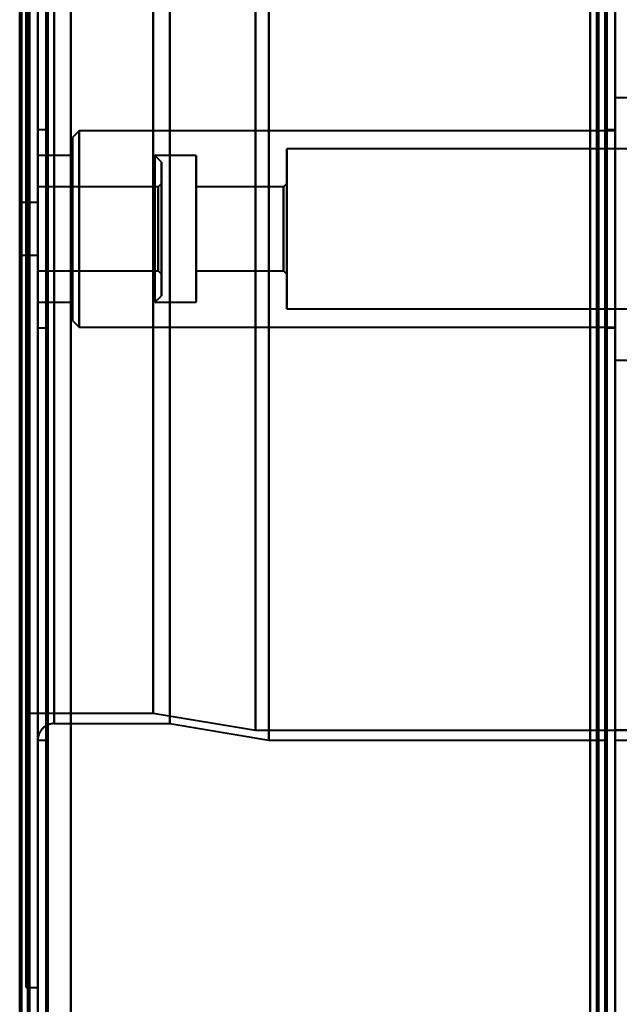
# Model space of a CAD drawing. Header units: millimetres. Extents: x -1087 to 1688, y -120 to 1171.
# Tile 58 of 90: x 654 to 690, y 169 to 229. Entities that reach past the tile are written whole.
import ezdxf

# ---------------------------------------------------------------- set-up
doc = ezdxf.new("R2010")
doc.units = ezdxf.units.MM
doc.layers.add('A-GENM', color=13, linetype='Continuous', lineweight=40)
doc.layers.add('G-IMPT', color=8, linetype='Continuous', lineweight=40)

# ---------------------------------------------------------------- blocks, each defined once
blk = doc.blocks.new('Maintenance r21 - Maintenance r21-769076-Arrière')
at = {"layer": 'A-GENM'}
for p, q in [((690, 1098), (690, 0)), ((690, 0), (690, 1098))]:
    blk.add_line(p, q, dxfattribs=at)
blk = doc.blocks.new('Souche connecteur circulaire R23 - Souche connecteur circulaire R23-769068-Arrière')
at = {"layer": 'A-GENM'}
for p, q in [((690, 363), (690, 185.5)), ((690, 185.5), (730, 185.5))]:
    blk.add_line(p, q, dxfattribs=at)
blk = doc.blocks.new('NEXA 1500 CALQUES_dwg-769064-Arrière')
at = {"layer": 'G-IMPT'}
for p, q in [((689.5, 129.472), (689.5, 1097.272)), ((655, 128.972), (655, 1062.772)), ((690, 128.972), (690, 1062.772)), ((655, 1062.272), (655, 129.472)), ((655, 184.872), (655, 541.872)), ((656, 540.872), (656, 185.872)), ((654.3, 186.498), (654.3, 540.246)), ((654.3, 186.498), (654.3, 540.246)), ((654.3, 363.372), (654.3, 186.498)), ((654.3, 363.372), (654.3, 186.498)), ((654.3, 363.372), (654.3, 169.872)), ((654.3, 169.872), (654.3, 363.372)), ((655, 184.872), (655, 363.372)), ((655, 363.372), (655, 184.872)), ((655, 363.372), (655, 169.872)), ((655, 169.872), (655, 363.372)), ((655.5, 184.872), (655.5, 363.372)), ((655.5, 363.372), (655.5, 184.872)), ((656, 185.872), (656, 363.372)), ((656, 363.372), (656, 185.872)), ((661.99, 363.372), (661.99, 186.498)), ((661.99, 186.498), (661.99, 363.372)), ((663, 363.372), (663, 185.872)), ((663, 185.872), (663, 363.372)), ((668.198, 363.372), (668.198, 185.464)), ((668.198, 185.464), (668.198, 363.372)), ((669, 363.372), (669, 184.872)), ((669, 184.872), (669, 363.372)), ((689.5, 363.372), (689.5, 184.872)), ((689.5, 184.872), (689.5, 363.372)), ((690, 184.872), (690, 363.372)), ((690, 363.372), (690, 184.872)), ((691.1, 223.822), (690, 223.822)), ((690, 212.827), (690, 223.822)), ((690, 223.822), (690, 212.827)), ((655.5, 221.872), (655, 221.872)), ((655, 215.872), (655, 221.872)), ((655, 221.872), (655, 215.872)), ((655.5, 215.872), (655.5, 221.872)), ((655.5, 221.872), (655.5, 215.872)), ((657.5, 221.822), (657.1, 221.422)), ((690, 221.822), (657.5, 221.822)), ((657.5, 221.822), (657.5, 213.593)), ((657.5, 213.593), (657.5, 221.822)), ((690, 221.872), (689.5, 221.872)), ((689.5, 221.872), (689.5, 215.872)), ((689.5, 215.872), (689.5, 221.872)), ((690, 215.872), (690, 221.872)), ((690, 221.822), (690, 213.593)), ((657.1, 221.422), (657.1, 213.746)), ((657.1, 213.746), (657.1, 221.422)), ((691.1, 220.722), (670.1, 220.722)), ((670.1, 214.015), (670.1, 220.722)), ((670.1, 220.722), (670.1, 214.015)), ((657.1, 220.322), (655, 220.322)), ((655, 214.168), (655, 220.322)), ((655, 220.322), (655, 215.872)), ((657.1, 214.168), (657.1, 220.322)), ((657.1, 220.322), (657.1, 214.168)), ((662.5, 219.922), (662.1, 220.322)), ((664.6, 220.322), (662.1, 220.322)), ((662.1, 215.872), (662.1, 220.322)), ((662.1, 220.322), (662.1, 215.872)), ((662.5, 215.872), (662.5, 219.922)), ((662.5, 219.922), (662.5, 215.872)), ((664.6, 214.168), (664.6, 220.322)), ((664.6, 220.322), (664.6, 214.168)), ((662.5, 218.622), (662.3, 218.422)), ((662.5, 215.872), (662.5, 218.622)), ((662.5, 218.622), (662.5, 215.872)), ((670.1, 218.622), (669.9, 218.422)), ((670.1, 214.819), (670.1, 218.622)), ((670.1, 218.622), (670.1, 214.819)), ((690, 207.922), (690, 218.918)), ((690, 218.918), (690, 207.922)), ((662.3, 218.422), (655, 218.422)), ((655, 215.872), (655, 218.422)), ((655, 218.422), (655, 214.896)), ((657.1, 217.998), (657.1, 210.322)), ((657.1, 210.322), (657.1, 217.998)), ((657.5, 218.151), (657.5, 209.922)), ((657.5, 209.922), (657.5, 218.151)), ((662.3, 216.849), (662.3, 218.422)), ((662.3, 218.228), (662.3, 218.422)), ((662.3, 218.422), (662.3, 215.872)), ((662.3, 214.896), (662.3, 218.228)), ((662.3, 218.228), (662.3, 215.872)), ((669.9, 218.422), (664.6, 218.422)), ((664.6, 214.896), (664.6, 218.422)), ((664.6, 218.422), (664.6, 214.896)), ((669.9, 214.896), (669.9, 218.422)), ((669.9, 218.422), (669.9, 214.896)), ((690, 218.151), (690, 209.922)), ((655, 217.472), (654, 217.472)), ((654, 215.872), (654, 217.472)), ((654, 217.472), (654, 215.872)), ((655, 215.872), (655, 217.577)), ((655, 215.872), (655, 217.472)), ((655, 215.872), (655, 217.472)), ((655, 217.472), (655, 214.272)), ((655, 217.472), (655, 214.272)), ((657.1, 211.422), (657.1, 217.577)), ((657.1, 217.577), (657.1, 211.422)), ((662.1, 217.577), (662.1, 211.422)), ((664.6, 211.422), (664.6, 217.577)), ((664.6, 217.577), (664.6, 211.422)), ((670.1, 211.022), (670.1, 217.73)), ((670.1, 217.73), (670.1, 211.022)), ((655, 216.849), (655, 215.872)), ((662.3, 213.322), (662.3, 216.849)), ((664.6, 213.322), (664.6, 216.849)), ((664.6, 216.849), (664.6, 213.322)), ((669.9, 213.322), (669.9, 216.849)), ((669.9, 216.849), (669.9, 213.322)), ((670.1, 213.122), (670.1, 216.926)), ((670.1, 216.926), (670.1, 213.122)), ((654, 214.272), (654, 215.872)), ((654, 215.872), (654, 214.272)), ((655, 214.272), (655, 215.872)), ((655, 213.322), (655, 215.872)), ((655, 215.872), (655, 213.322)), ((655, 211.422), (655, 215.872)), ((655, 209.872), (655, 215.872)), ((655, 215.872), (655, 211.422)), ((655, 215.872), (655, 209.872)), ((655.5, 209.872), (655.5, 215.872)), ((655.5, 215.872), (655.5, 209.872)), ((662.1, 211.422), (662.1, 215.872)), ((662.1, 215.872), (662.1, 214.168)), ((662.3, 215.872), (662.3, 213.322)), ((662.5, 213.122), (662.5, 215.872)), ((662.5, 211.822), (662.5, 215.872)), ((662.5, 215.872), (662.5, 213.122)), ((662.5, 215.872), (662.5, 211.822)), ((689.5, 215.872), (689.5, 209.872)), ((689.5, 209.872), (689.5, 215.872)), ((690, 209.872), (690, 215.872)), ((654, 214.272), (655, 214.272)), ((655, 213.322), (662.3, 213.322)), ((662.3, 213.322), (662.5, 213.122)), ((664.6, 213.322), (669.9, 213.322)), ((669.9, 213.322), (670.1, 213.122)), ((655, 211.422), (657.1, 211.422)), ((662.1, 211.422), (662.5, 211.822)), ((662.1, 211.422), (664.6, 211.422)), ((670.1, 211.022), (691.1, 211.022)), ((657.1, 210.322), (657.5, 209.922)), ((655, 209.872), (655.5, 209.872)), ((657.5, 209.922), (690, 209.922)), ((689.5, 209.872), (690, 209.872)), ((690, 207.922), (691.1, 207.922)), ((654.3, 186.498), (661.99, 186.498)), ((661.99, 186.498), (668.198, 185.464)), ((656, 185.872), (663, 185.872)), ((663, 185.872), (669, 184.872)), ((668.198, 185.464), (709.773, 185.464)), ((655, 184.872), (655.5, 184.872)), ((669, 184.872), (689.5, 184.872)), ((690, 184.872), (705.333, 184.872)), ((654.3, 169.872), (655, 169.872))]:
    blk.add_line(p, q, dxfattribs=at)
at = {"layer": 'G-IMPT', "flags": 128}
for points in [[(689.4, 128.972), (689.4, 371.172), (689.4, 613.372), (689.4, 855.572), (689.4, 1097.772)], [(689.4, 1097.772), (689.4, 855.572), (689.4, 613.372), (689.4, 371.172), (689.4, 128.972)], [(689.4, 128.972), (689.4, 371.172), (689.4, 613.372), (689.4, 855.572), (689.4, 1097.772)], [(689.5, 1097.772), (689.5, 855.572), (689.5, 613.372), (689.5, 371.172), (689.5, 128.972)], [(690, 1097.772), (690, 855.572), (690, 613.372), (690, 371.172), (690, 128.972)], [(690, 128.972), (690, 371.172), (690, 613.372), (690, 855.572), (690, 1097.772)], [(688.9, 1097.272), (688.9, 855.322), (688.9, 613.372), (688.9, 371.422), (688.9, 129.472)], [(688.9, 129.472), (688.9, 371.422), (688.9, 613.372), (688.9, 855.322), (688.9, 1097.272)], [(688.9, 1097.272), (688.9, 855.322), (688.9, 613.372), (688.9, 371.422), (688.9, 129.472)], [(689, 129.472), (689, 371.422), (689, 613.372), (689, 855.322), (689, 1097.272)], [(689, 1097.272), (689, 855.322), (689, 613.372), (689, 371.422), (689, 129.472)], [(689, 129.472), (689, 371.422), (689, 613.372), (689, 855.322), (689, 1097.272)], [(689.5, 129.472), (689.5, 371.422), (689.5, 613.372), (689.5, 855.322), (689.5, 1097.272)], [(689.5, 1097.272), (689.5, 855.322), (689.5, 613.372), (689.5, 371.422), (689.5, 129.472)], [(689.5, 129.472), (689.5, 371.422), (689.5, 613.372), (689.5, 855.322), (689.5, 1097.272)], [(689.5, 1097.272), (689.5, 855.322), (689.5, 613.372), (689.5, 371.422), (689.5, 129.472)], [(689.5, 129.472), (689.5, 371.422), (689.5, 613.372), (689.5, 855.322), (689.5, 1097.272)], [(689.5, 1097.272), (689.5, 855.322), (689.5, 613.372), (689.5, 371.422), (689.5, 129.472)], [(654, 129.372), (654, 362.622), (654, 595.872), (654, 829.122), (654, 1062.372)], [(654, 1062.372), (654, 829.122), (654, 595.872), (654, 362.622), (654, 129.372)], [(654.4, 1062.772), (654.4, 829.322), (654.4, 595.872), (654.4, 362.422), (654.4, 128.972)], [(654.4, 1062.772), (654.4, 829.322), (654.4, 595.872), (654.4, 362.422), (654.4, 128.972)], [(654.4, 128.972), (654.4, 362.422), (654.4, 595.872), (654.4, 829.322), (654.4, 1062.772)], [(654.5, 128.972), (654.5, 362.422), (654.5, 595.872), (654.5, 829.322), (654.5, 1062.772)], [(655, 128.972), (655, 362.422), (655, 595.872), (655, 829.322), (655, 1062.772)], [(655, 1062.772), (655, 829.322), (655, 595.872), (655, 362.422), (655, 128.972)], [(657, 128.972), (657, 362.422), (657, 595.872), (657, 829.322), (657, 1062.772)], [(657, 1062.772), (657, 829.322), (657, 595.872), (657, 362.422), (657, 128.972)], [(657, 128.972), (657, 362.422), (657, 595.872), (657, 829.322), (657, 1062.772)], [(657, 1062.772), (657, 829.322), (657, 595.872), (657, 362.422), (657, 128.972)], [(689.4, 1062.772), (689.4, 829.322), (689.4, 595.872), (689.4, 362.422), (689.4, 128.972)], [(689.4, 128.972), (689.4, 362.422), (689.4, 595.872), (689.4, 829.322), (689.4, 1062.772)], [(689.4, 1062.772), (689.4, 829.322), (689.4, 595.872), (689.4, 362.422), (689.4, 128.972)], [(689.5, 128.972), (689.5, 362.422), (689.5, 595.872), (689.5, 829.322), (689.5, 1062.772)], [(690, 128.972), (690, 362.422), (690, 595.872), (690, 829.322), (690, 1062.772)], [(690, 1062.772), (690, 829.322), (690, 595.872), (690, 362.422), (690, 128.972)], [(653.9, 1062.272), (653.9, 837.047), (653.9, 611.822), (653.9, 386.597), (653.9, 161.372)], [(653.9, 161.372), (653.9, 386.597), (653.9, 611.822), (653.9, 837.047), (653.9, 1062.272)], [(654, 1062.272), (654, 829.072), (654, 595.872), (654, 362.672), (654, 129.472)], [(654, 129.472), (654, 362.672), (654, 595.872), (654, 829.072), (654, 1062.272)], [(654.5, 1062.272), (654.5, 829.072), (654.5, 595.872), (654.5, 362.672), (654.5, 129.472)], [(654.5, 129.472), (654.5, 362.672), (654.5, 595.872), (654.5, 829.072), (654.5, 1062.272)], [(654.5, 129.472), (654.5, 362.672), (654.5, 595.872), (654.5, 829.072), (654.5, 1062.272)], [(654.5, 1062.272), (654.5, 829.072), (654.5, 595.872), (654.5, 362.672), (654.5, 129.472)], [(654.5, 129.472), (654.5, 362.672), (654.5, 595.872), (654.5, 829.072), (654.5, 1062.272)], [(654.5, 1062.272), (654.5, 829.072), (654.5, 595.872), (654.5, 362.672), (654.5, 129.472)], [(655, 1062.272), (655, 829.072), (655, 595.872), (655, 362.672), (655, 129.472)], [(655, 129.472), (655, 362.672), (655, 595.872), (655, 829.072), (655, 1062.272)], [(655, 1062.272), (655, 829.072), (655, 595.872), (655, 362.672), (655, 129.472)], [(655, 161.372), (655, 386.597), (655, 611.822), (655, 837.047), (655, 1062.272)], [(655, 129.472), (655, 362.672), (655, 595.872), (655, 829.072), (655, 1062.272)], [(655, 1062.272), (655, 837.047), (655, 611.822), (655, 386.597), (655, 161.372)], [(655.5, 1062.272), (655.5, 829.072), (655.5, 595.872), (655.5, 362.672), (655.5, 129.472)], [(655.5, 129.472), (655.5, 362.672), (655.5, 595.872), (655.5, 829.072), (655.5, 1062.272)], [(655.6, 1062.272), (655.6, 829.072), (655.6, 595.872), (655.6, 362.672), (655.6, 129.472)], [(655.6, 129.472), (655.6, 362.672), (655.6, 595.872), (655.6, 829.072), (655.6, 1062.272)], [(655.6, 1062.272), (655.6, 829.072), (655.6, 595.872), (655.6, 362.672), (655.6, 129.472)], [(655.6, 129.472), (655.6, 362.672), (655.6, 595.872), (655.6, 829.072), (655.6, 1062.272)], [(655.6, 129.472), (655.6, 362.672), (655.6, 595.872), (655.6, 829.072), (655.6, 1062.272)], [(655.6, 1062.272), (655.6, 829.072), (655.6, 595.872), (655.6, 362.672), (655.6, 129.472)], [(657, 129.472), (657, 362.672), (657, 595.872), (657, 829.072), (657, 1062.272)], [(657, 1062.272), (657, 829.072), (657, 595.872), (657, 362.672), (657, 129.472)], [(657, 1062.272), (657, 829.072), (657, 595.872), (657, 362.672), (657, 129.472)], [(657, 129.472), (657, 362.672), (657, 595.872), (657, 829.072), (657, 1062.272)], [(688.5, 129.472), (688.5, 362.672), (688.5, 595.872), (688.5, 829.072), (688.5, 1062.272)], [(688.5, 1062.272), (688.5, 829.072), (688.5, 595.872), (688.5, 362.672), (688.5, 129.472)], [(688.5, 1062.272), (688.5, 829.072), (688.5, 595.872), (688.5, 362.672), (688.5, 129.472)], [(688.5, 129.472), (688.5, 362.672), (688.5, 595.872), (688.5, 829.072), (688.5, 1062.272)], [(688.5, 129.472), (688.5, 161.622), (688.5, 193.772), (688.5, 225.922), (688.5, 258.072)], [(688.5, 129.472), (688.5, 161.622), (688.5, 193.772), (688.5, 225.922), (688.5, 258.072)], [(688.5, 258.072), (688.5, 225.922), (688.5, 193.772), (688.5, 161.622), (688.5, 129.472)], [(688.5, 258.072), (688.5, 225.922), (688.5, 193.772), (688.5, 161.622), (688.5, 129.472)], [(689.4, 128.972), (689.4, 161.247), (689.4, 193.522), (689.4, 225.797), (689.4, 258.072)], [(689.4, 258.072), (689.4, 225.797), (689.4, 193.522), (689.4, 161.247), (689.4, 128.972)], [(689.4, 128.972), (689.4, 161.247), (689.4, 193.522), (689.4, 225.797), (689.4, 258.072)], [(689.5, 258.072), (689.5, 225.797), (689.5, 193.522), (689.5, 161.247), (689.5, 128.972)], [(690, 128.972), (690, 161.247), (690, 193.522), (690, 225.797), (690, 258.072)], [(690, 258.072), (690, 225.797), (690, 193.522), (690, 161.247), (690, 128.972)], [(690, 128.972), (690, 161.247), (690, 193.522), (690, 225.797), (690, 258.072)], [(690, 258.072), (690, 225.797), (690, 193.522), (690, 161.247), (690, 128.972)], [(656, 185.872), (655.96, 185.872), (655.92, 185.869), (655.88, 185.865), (655.841, 185.86), (655.801, 185.852), (655.762, 185.844), (655.724, 185.833), (655.685, 185.822), (655.648, 185.808), (655.611, 185.793), (655.574, 185.777), (655.538, 185.759), (655.503, 185.74), (655.469, 185.72), (655.435, 185.698), (655.403, 185.674), (655.371, 185.65), (655.341, 185.624), (655.311, 185.597), (655.283, 185.569), (655.255, 185.54), (655.229, 185.509), (655.204, 185.478), (655.181, 185.446), (655.159, 185.413), (655.138, 185.379), (655.118, 185.344), (655.1, 185.308), (655.083, 185.272), (655.068, 185.235), (655.054, 185.197), (655.042, 185.159), (655.031, 185.12), (655.022, 185.082), (655.015, 185.042), (655.009, 185.003), (655.004, 184.963), (655.001, 184.923), (655, 184.883), (655, 184.872)]]:
    blk.add_lwpolyline(points, dxfattribs=at)

msp = doc.modelspace()

# ---------------------------------------------------------------- block references
at = {"layer": 'A-GENM'}
for name in ['Maintenance r21 - Maintenance r21-769076-Arrière', 'Souche connecteur circulaire R23 - Souche connecteur circulaire R23-769068-Arrière']:
    msp.add_blockref(name, (0, 0), dxfattribs=at)
at = {"layer": 'G-IMPT'}
msp.add_blockref('NEXA 1500 CALQUES_dwg-769064-Arrière', (0, 0), dxfattribs=at)

doc.saveas('drawing.dxf')
